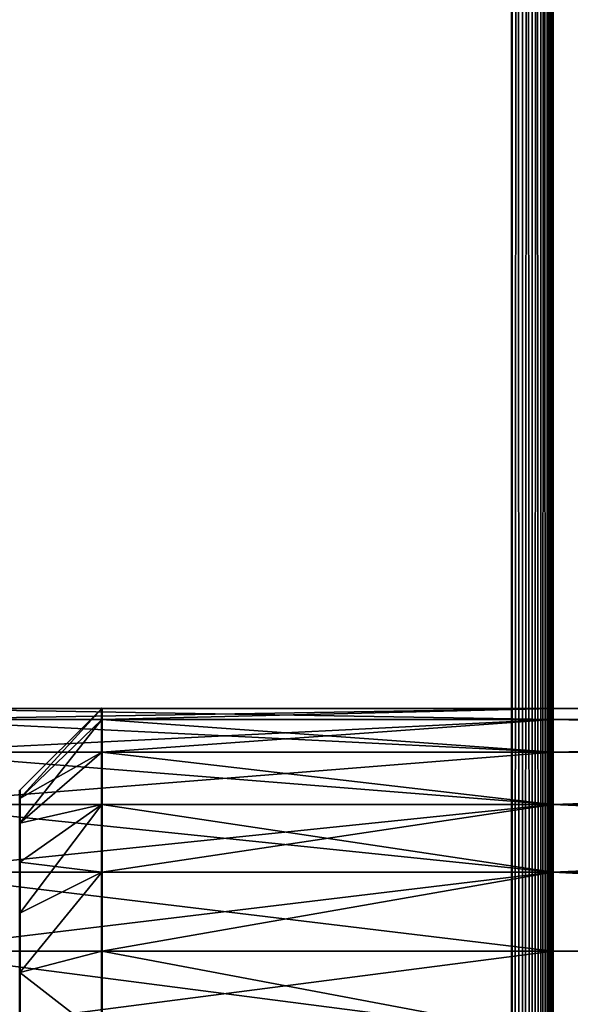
# Model space of a CAD drawing. Header units: millimetres. Extents: x -1 to 359, y -328 to 0.
# Tile 155 of 220: x 5 to 12, y -200 to -188. Entities that reach past the tile are written whole.
import ezdxf

# ---------------------------------------------------------------- set-up
doc = ezdxf.new("R2010")
doc.units = ezdxf.units.MM
doc.header["$MEASUREMENT"] = 0
doc.layers.add('0 Misc', color=7, linetype='Continuous', lineweight=35)
doc.layers.add('10 Raster Images', color=7, linetype='Continuous', lineweight=35)

msp = doc.modelspace()

# ---------------------------------------------------------------- linework, layer by layer
at = {"layer": '0 Misc', "color": 160, "linetype": 'Continuous', "lineweight": 50}
for p, q in [((11, -0.5, 332.5), (11, -296.5, 332.5)), ((11, -296.5, -0.5), (11, -0.5, -0.5)), ((11.5, -296.5, 332), (11.5, -0.5, 332)), ((11.5, -0.5), (11.5, -296.5)), ((11.5, -1, 12.5), (11.5, -295, 12.5)), ((11.5, -1, 0.5), (11.5, -295, 0.5)), ((11.5, -1, 331.5), (11.5, -295, 331.5)), ((11.5, -1, 319.5), (11.5, -295, 319.5))]:
    msp.add_line(p, q, dxfattribs=at).dxf.unprotected_set("ltscale", 0)
at = {"layer": '0 Misc', "color": 160, "linetype": 'Continuous', "lineweight": 25}
for p, q in [((11.5, -264, 2.5), (11.5, -0.5)), ((11.5, -262.965, 2.636), (11.5, -0.5)), ((11.5, -262, 3.036), (11.5, -0.5)), ((11.5, -200, 2.5), (11.5, -0.5)), ((11.5, -198.965, 2.636), (11.5, -0.5)), ((11.5, -198, 3.036), (11.5, -0.5)), ((11.5, -197.172, 3.672), (11.5, -0.5)), ((11.5, -196.536, 4.5), (11.5, -0.5)), ((11.5, -0.5, 332), (11.5, -264, 329.5)), ((11.5, -0.5, 332), (11.5, -262.965, 329.364)), ((11.5, -0.5, 332), (11.5, -262, 328.964)), ((11.5, -0.5, 332), (11.5, -200, 329.5)), ((11.5, -0.5, 332), (11.5, -198.965, 329.364)), ((11.5, -0.5, 332), (11.5, -198, 328.964)), ((11.5, -0.5, 332), (11.5, -197.172, 328.328)), ((11.5, -0.5, 332), (11.5, -196.536, 327.5)), ((11.5, -264, 10.5), (11.5, -1, 12.5)), ((11.5, -262.965, 10.364), (11.5, -1, 12.5)), ((11.5, -262, 9.964), (11.5, -1, 12.5)), ((11.5, -200, 10.5), (11.5, -1, 12.5)), ((11.5, -198.965, 10.364), (11.5, -1, 12.5)), ((11.5, -198, 9.964), (11.5, -1, 12.5)), ((11.5, -197.172, 9.328), (11.5, -1, 12.5)), ((11.5, -1, 0.5), (11.5, -264, 2.5)), ((11.5, -1, 0.5), (11.5, -262.965, 2.636)), ((11.5, -1, 0.5), (11.5, -262, 3.036)), ((11.5, -1, 0.5), (11.5, -200, 2.5)), ((11.5, -1, 0.5), (11.5, -198.965, 2.636)), ((11.5, -1, 0.5), (11.5, -198, 3.036)), ((11.5, -1, 0.5), (11.5, -197.172, 3.672)), ((11.5, -264, 329.5), (11.5, -1, 331.5)), ((11.5, -262.965, 329.364), (11.5, -1, 331.5)), ((11.5, -262, 328.964), (11.5, -1, 331.5)), ((11.5, -200, 329.5), (11.5, -1, 331.5)), ((11.5, -198.965, 329.364), (11.5, -1, 331.5)), ((11.5, -198, 328.964), (11.5, -1, 331.5)), ((11.5, -197.172, 328.328), (11.5, -1, 331.5)), ((11.5, -1, 319.5), (11.5, -264, 321.5)), ((11.5, -1, 319.5), (11.5, -262.965, 321.636)), ((11.5, -1, 319.5), (11.5, -262, 322.036)), ((11.5, -1, 319.5), (11.5, -200, 321.5)), ((11.5, -1, 319.5), (11.5, -198.965, 321.636)), ((11.5, -1, 319.5), (11.5, -198, 322.036)), ((11.5, -1, 319.5), (11.5, -197.172, 322.672)), ((11.5, -197.172, 9.328), (11.5, -104, 10.5)), ((11.5, -196.536, 8.5), (11.5, -104, 10.5)), ((11.5, -196.136, 7.535), (11.5, -104, 10.5)), ((11.5, -196, 6.5), (11.5, -104, 10.5)), ((11.5, -104, 2.5), (11.5, -197.172, 3.672)), ((11.5, -104, 2.5), (11.5, -196.536, 4.5)), ((11.5, -104, 2.5), (11.5, -196.136, 5.465)), ((11.5, -104, 2.5), (11.5, -196, 6.5)), ((11.5, -197.172, 328.328), (11.5, -104, 329.5)), ((11.5, -196.536, 327.5), (11.5, -104, 329.5)), ((11.5, -196.136, 326.535), (11.5, -104, 329.5)), ((11.5, -196, 325.5), (11.5, -104, 329.5)), ((11.5, -104, 321.5), (11.5, -197.172, 322.672)), ((11.5, -104, 321.5), (11.5, -196.536, 323.5)), ((11.5, -104, 321.5), (11.5, -196.136, 324.465)), ((11.5, -104, 321.5), (11.5, -196, 325.5)), ((11.5, -196.536, 4.5), (11.5, -104, 2.5)), ((11.5, -196.136, 5.465), (11.5, -104, 2.5)), ((11.5, -196, 6.5), (11.5, -104, 2.5)), ((11.5, -104, 329.5), (11.5, -196.536, 327.5)), ((11.5, -104, 329.5), (11.5, -196.136, 326.535)), ((11.5, -104, 329.5), (11.5, -196, 325.5)), ((11.5, -196, 6.5), (11.5, -105.035, 10.364)), ((11.5, -105.035, 2.636), (11.5, -196, 6.5)), ((11.5, -196, 325.5), (11.5, -105.035, 329.364)), ((11.5, -105.035, 321.636), (11.5, -196, 325.5)), ((11.5, -196, 6.5), (11.5, -105.035, 2.636)), ((11.5, -105.035, 329.364), (11.5, -196, 325.5)), ((11.5, -196, 6.5), (11.5, -106, 9.964)), ((11.5, -106, 3.036), (11.5, -196, 6.5)), ((11.5, -196, 325.5), (11.5, -106, 328.964)), ((11.5, -106, 322.036), (11.5, -196, 325.5)), ((11.5, -196, 6.5), (11.5, -106, 3.036)), ((11.5, -106, 328.964), (11.5, -196, 325.5)), ((11.5, -196, 6.5), (11.5, -106.828, 9.328)), ((11.5, -106.828, 3.672), (11.5, -196, 6.5)), ((11.5, -196, 325.5), (11.5, -106.828, 328.328)), ((11.5, -106.828, 322.672), (11.5, -196, 325.5)), ((11.5, -196, 6.5), (11.5, -106.828, 3.672)), ((11.5, -106.828, 328.328), (11.5, -196, 325.5)), ((11.5, -196, 6.5), (11.5, -107.464, 8.5)), ((11.5, -107.464, 4.5), (11.5, -196, 6.5)), ((11.5, -196, 325.5), (11.5, -107.464, 327.5)), ((11.5, -107.464, 323.5), (11.5, -196, 325.5)), ((11.5, -196, 6.5), (11.5, -107.464, 4.5)), ((11.5, -107.464, 327.5), (11.5, -196, 325.5)), ((11.5, -196, 6.5), (11.5, -107.864, 7.535)), ((11.5, -107.864, 5.465), (11.5, -196, 6.5)), ((11.5, -196, 325.5), (11.5, -107.864, 326.535)), ((11.5, -107.864, 324.465), (11.5, -196, 325.5)), ((11.5, -196, 6.5), (11.5, -107.864, 5.465)), ((11.5, -196, 325.5), (11.5, -107.864, 5.465)), ((11.5, -107.864, 326.535), (11.5, -196, 325.5)), ((11.5, -196, 6.5), (11.5, -108, 6.5)), ((11.5, -196, 325.5), (11.5, -108, 325.5)), ((11.5, -196, 325.5), (11.5, -108, 6.5)), ((11.5, -108, 325.5), (11.5, -196, 325.5)), ((11.5, -196.136, 324.465), (11.5, -196, 6.5)), ((11.5, -196, 325.5), (11.5, -196, 6.5)), ((11.5, -196.536, 8.5), (11.5, -196.136, 5.465)), ((11.5, -196.136, 7.535), (11.5, -196.136, 5.465)), ((11.5, -196.536, 327.5), (11.5, -196.136, 324.465)), ((11.5, -196.136, 326.535), (11.5, -196.136, 324.465)), ((11.5, -196.536, 323.5), (11.5, -196.136, 7.535)), ((11.5, -196.136, 324.465), (11.5, -196.136, 7.535)), ((11.5, -197.172, 9.328), (11.5, -196.536, 4.5)), ((11.5, -196.536, 8.5), (11.5, -196.536, 4.5)), ((11.5, -197.172, 328.328), (11.5, -196.536, 323.5)), ((11.5, -196.536, 327.5), (11.5, -196.536, 323.5)), ((11.5, -197.172, 322.672), (11.5, -196.536, 8.5)), ((11.5, -196.536, 323.5), (11.5, -196.536, 8.5)), ((5, -197.402, 5), (5, -197.102, 7.276)), ((5, -197.102, 5.724), (5, -197.102, 7.276)), ((5, -197.402, 324), (5, -197.102, 326.276)), ((5, -197.102, 324.724), (5, -197.102, 326.276)), ((11.5, -198, 9.964), (11.5, -197.172, 3.672)), ((11.5, -197.172, 9.328), (11.5, -197.172, 3.672)), ((11.5, -198, 328.964), (11.5, -197.172, 322.672)), ((11.5, -197.172, 328.328), (11.5, -197.172, 322.672)), ((11.5, -198, 322.036), (11.5, -197.172, 9.328)), ((11.5, -197.172, 322.672), (11.5, -197.172, 9.328)), ((5, -197.879, 4.379), (5, -197.402, 8)), ((5, -197.402, 5), (5, -197.402, 8)), ((5, -197.879, 323.379), (5, -197.402, 327)), ((5, -197.402, 324), (5, -197.402, 327)), ((5, -197.879, 4.379), (5, -198.5, 9.098)), ((5, -197.879, 4.379), (5, -197.879, 8.621)), ((5, -197.879, 323.379), (5, -198.5, 328.098)), ((5, -197.879, 323.379), (5, -197.879, 327.621)), ((11.5, -198.965, 10.364), (11.5, -198, 3.036)), ((11.5, -198, 9.964), (11.5, -198, 3.036)), ((11.5, -198.965, 329.364), (11.5, -198, 322.036)), ((11.5, -198, 328.964), (11.5, -198, 322.036)), ((11.5, -198.965, 321.636), (11.5, -198, 9.964)), ((11.5, -198, 322.036), (11.5, -198, 9.964)), ((5, -199.224, 3.602), (5, -198.5, 9.098)), ((5, -198.5, 3.902), (5, -198.5, 9.098)), ((5, -199.224, 322.602), (5, -198.5, 328.098)), ((5, -198.5, 322.902), (5, -198.5, 328.098)), ((11.5, -200, 10.5), (11.5, -198.965, 2.636)), ((11.5, -198.965, 10.364), (11.5, -198.965, 2.636)), ((11.5, -200, 329.5), (11.5, -198.965, 321.636)), ((11.5, -198.965, 329.364), (11.5, -198.965, 321.636)), ((11.5, -200, 321.5), (11.5, -198.965, 10.364)), ((11.5, -198.965, 321.636), (11.5, -198.965, 10.364)), ((5, -200, 3.5), (5, -199.224, 9.398)), ((5, -199.224, 3.602), (5, -199.224, 9.398)), ((5, -199.224, 322.602), (5, -200, 328.5)), ((5, -199.224, 322.602), (5, -199.224, 328.398))]:
    msp.add_line(p, q, dxfattribs=at).dxf.unprotected_set("ltscale", 0)
at = {"layer": '0 Misc', "color": 160, "linetype": 'Continuous', "lineweight": 50, "extrusion": (-1, 0, 0)}
for centre in [(200, 2.5, -6), (200, 321.5, -6)]:
    msp.add_circle(centre, 4, dxfattribs=at).dxf.unprotected_set("ltscale", 0)
at = {"layer": '0 Misc', "color": 160, "linetype": 'Continuous', "lineweight": 50, "extrusion": (1, 0, 0)}
for centre, radius in [((-200, 2.5, 11.5), 4), ((-200, 321.5, 11.5), 4), ((-200, 322.5, 5), 3)]:
    msp.add_circle(centre, radius, dxfattribs=at).dxf.unprotected_set("ltscale", 0)
at = {"layer": '0 Misc', "color": 7, "lineweight": 25}
for points, invisible_edges in [([(11, -296.5, 332.5), (0, -0.5, 332.5), (0, -296.5, 332.5)], 1), ([(11, -296.5, 332.5), (11, -0.5, 332.5), (0, -0.5, 332.5)], 12), ([(0, -296.5, -0.5), (11, -0.5, -0.5), (11, -296.5, -0.5)], 1), ([(0, -296.5, -0.5), (0, -0.5, -0.5), (11, -0.5, -0.5)], 12), ([(346.5, -295, 12.5), (11.5, -1, 12.5), (11.5, -295, 12.5)], 1), ([(346.5, -295, 12.5), (346.5, -1, 12.5), (11.5, -1, 12.5)], 12), ([(346.5, -1, 0.5), (11.5, -295, 0.5), (11.5, -1, 0.5)], 1), ([(346.5, -1, 0.5), (346.5, -295, 0.5), (11.5, -295, 0.5)], 12), ([(346.5, -295, 331.5), (11.5, -1, 331.5), (11.5, -295, 331.5)], 1), ([(346.5, -295, 331.5), (346.5, -1, 331.5), (11.5, -1, 331.5)], 12)]:
    msp.add_3dface(points, dxfattribs=dict(at, invisible_edges=invisible_edges))
for points in [[(11.129, -0.5, 332.483), (11, -0.5, 332.5), (11.129, -296.5, 332.483)], [(11.129, -296.5, 332.483), (11, -0.5, 332.5), (11, -296.5, 332.5)], [(11.129, -296.5, -0.483), (11, -296.5, -0.5), (11.129, -0.5, -0.483)], [(11.129, -0.5, -0.483), (11, -296.5, -0.5), (11, -0.5, -0.5)], [(11.129, -296.5, 332.483), (11.25, -296.5, 332.433), (11.25, -0.5, 332.433)], [(11.129, -0.5, 332.483), (11.129, -296.5, 332.483), (11.25, -0.5, 332.433)], [(11.129, -0.5, -0.483), (11.25, -0.5, -0.433), (11.25, -296.5, -0.433)], [(11.129, -296.5, -0.483), (11.129, -0.5, -0.483), (11.25, -296.5, -0.433)], [(11.354, -296.5, 332.354), (11.354, -0.5, 332.354), (11.25, -0.5, 332.433)], [(11.25, -296.5, 332.433), (11.354, -296.5, 332.354), (11.25, -0.5, 332.433)], [(11.354, -0.5, -0.354), (11.354, -296.5, -0.354), (11.25, -296.5, -0.433)], [(11.25, -0.5, -0.433), (11.354, -0.5, -0.354), (11.25, -296.5, -0.433)], [(11.433, -0.5, 332.25), (11.354, -0.5, 332.354), (11.433, -296.5, 332.25)], [(11.433, -296.5, 332.25), (11.354, -0.5, 332.354), (11.354, -296.5, 332.354)], [(11.433, -296.5, -0.25), (11.354, -296.5, -0.354), (11.433, -0.5, -0.25)], [(11.433, -0.5, -0.25), (11.354, -296.5, -0.354), (11.354, -0.5, -0.354)], [(11.433, -296.5, 332.25), (11.483, -296.5, 332.129), (11.483, -0.5, 332.129)], [(11.433, -0.5, 332.25), (11.433, -296.5, 332.25), (11.483, -0.5, 332.129)], [(11.433, -0.5, -0.25), (11.483, -0.5, -0.129), (11.483, -296.5, -0.129)], [(11.433, -296.5, -0.25), (11.433, -0.5, -0.25), (11.483, -296.5, -0.129)], [(11.5, -296.5, 332), (11.5, -0.5, 332), (11.483, -0.5, 332.129)], [(11.483, -296.5, 332.129), (11.5, -296.5, 332), (11.483, -0.5, 332.129)], [(11.5, -0.5), (11.5, -296.5), (11.483, -296.5, -0.129)], [(11.483, -0.5, -0.129), (11.5, -0.5), (11.483, -296.5, -0.129)], [(11.5, -264, 2.5), (11.5, -296.5), (11.5, -0.5)], [(11.5, -264, 2.5), (11.5, -0.5), (11.5, -262.965, 2.636)], [(11.5, -262.965, 2.636), (11.5, -0.5), (11.5, -262, 3.036)], [(11.5, -262, 3.036), (11.5, -0.5), (11.5, -200, 2.5)], [(11.5, -200, 2.5), (11.5, -0.5), (11.5, -198.965, 2.636)], [(11.5, -198.965, 2.636), (11.5, -0.5), (11.5, -198, 3.036)], [(11.5, -198, 3.036), (11.5, -0.5), (11.5, -197.172, 3.672)], [(11.5, -197.172, 3.672), (11.5, -0.5), (11.5, -196.536, 4.5)], [(11.5, -196.536, 4.5), (11.5, -0.5), (11.5, -104, 2.5)], [(11.5, -296.5, 332), (11.5, -264, 329.5), (11.5, -0.5, 332)], [(11.5, -0.5, 332), (11.5, -264, 329.5), (11.5, -262.965, 329.364)], [(11.5, -0.5, 332), (11.5, -262.965, 329.364), (11.5, -262, 328.964)], [(11.5, -0.5, 332), (11.5, -262, 328.964), (11.5, -200, 329.5)], [(11.5, -0.5, 332), (11.5, -200, 329.5), (11.5, -198.965, 329.364)], [(11.5, -0.5, 332), (11.5, -198.965, 329.364), (11.5, -198, 328.964)], [(11.5, -0.5, 332), (11.5, -198, 328.964), (11.5, -197.172, 328.328)], [(11.5, -0.5, 332), (11.5, -197.172, 328.328), (11.5, -196.536, 327.5)], [(11.5, -0.5, 332), (11.5, -196.536, 327.5), (11.5, -104, 329.5)], [(11.5, -264, 10.5), (11.5, -295, 12.5), (11.5, -1, 12.5)], [(11.5, -264, 10.5), (11.5, -1, 12.5), (11.5, -262.965, 10.364)], [(11.5, -262.965, 10.364), (11.5, -1, 12.5), (11.5, -262, 9.964)], [(11.5, -262, 9.964), (11.5, -1, 12.5), (11.5, -200, 10.5)], [(11.5, -200, 10.5), (11.5, -1, 12.5), (11.5, -198.965, 10.364)], [(11.5, -198.965, 10.364), (11.5, -1, 12.5), (11.5, -198, 9.964)], [(11.5, -198, 9.964), (11.5, -1, 12.5), (11.5, -197.172, 9.328)], [(11.5, -197.172, 9.328), (11.5, -1, 12.5), (11.5, -104, 10.5)], [(11.5, -295, 0.5), (11.5, -264, 2.5), (11.5, -1, 0.5)], [(11.5, -1, 0.5), (11.5, -264, 2.5), (11.5, -262.965, 2.636)], [(11.5, -1, 0.5), (11.5, -262.965, 2.636), (11.5, -262, 3.036)], [(11.5, -1, 0.5), (11.5, -262, 3.036), (11.5, -200, 2.5)], [(11.5, -1, 0.5), (11.5, -200, 2.5), (11.5, -198.965, 2.636)], [(11.5, -1, 0.5), (11.5, -198.965, 2.636), (11.5, -198, 3.036)], [(11.5, -1, 0.5), (11.5, -198, 3.036), (11.5, -197.172, 3.672)], [(11.5, -1, 0.5), (11.5, -197.172, 3.672), (11.5, -104, 2.5)], [(346.5, -1, 319.5), (11.5, -295, 319.5), (11.5, -1, 319.5)], [(11.5, -295, 319.5), (346.5, -1, 319.5), (62.939, -257.439, 319.5)], [(11.5, -264, 329.5), (11.5, -295, 331.5), (11.5, -1, 331.5)], [(11.5, -264, 329.5), (11.5, -1, 331.5), (11.5, -262.965, 329.364)], [(11.5, -262.965, 329.364), (11.5, -1, 331.5), (11.5, -262, 328.964)], [(11.5, -262, 328.964), (11.5, -1, 331.5), (11.5, -200, 329.5)], [(11.5, -200, 329.5), (11.5, -1, 331.5), (11.5, -198.965, 329.364)], [(11.5, -198.965, 329.364), (11.5, -1, 331.5), (11.5, -198, 328.964)], [(11.5, -198, 328.964), (11.5, -1, 331.5), (11.5, -197.172, 328.328)], [(11.5, -197.172, 328.328), (11.5, -1, 331.5), (11.5, -104, 329.5)], [(11.5, -295, 319.5), (11.5, -264, 321.5), (11.5, -1, 319.5)], [(11.5, -1, 319.5), (11.5, -264, 321.5), (11.5, -262.965, 321.636)], [(11.5, -1, 319.5), (11.5, -262.965, 321.636), (11.5, -262, 322.036)], [(11.5, -1, 319.5), (11.5, -262, 322.036), (11.5, -200, 321.5)], [(11.5, -1, 319.5), (11.5, -200, 321.5), (11.5, -198.965, 321.636)], [(11.5, -1, 319.5), (11.5, -198.965, 321.636), (11.5, -198, 322.036)], [(11.5, -1, 319.5), (11.5, -198, 322.036), (11.5, -197.172, 322.672)], [(11.5, -1, 319.5), (11.5, -197.172, 322.672), (11.5, -104, 321.5)], [(11.5, -197.172, 9.328), (11.5, -104, 10.5), (11.5, -196.536, 8.5)], [(11.5, -196.536, 8.5), (11.5, -104, 10.5), (11.5, -196.136, 7.535)], [(11.5, -196.136, 7.535), (11.5, -104, 10.5), (11.5, -196, 6.5)], [(11.5, -196, 6.5), (11.5, -104, 10.5), (11.5, -105.035, 10.364)], [(11.5, -104, 2.5), (11.5, -197.172, 3.672), (11.5, -196.536, 4.5)], [(11.5, -104, 2.5), (11.5, -196.536, 4.5), (11.5, -196.136, 5.465)], [(11.5, -104, 2.5), (11.5, -196.136, 5.465), (11.5, -196, 6.5)], [(11.5, -104, 2.5), (11.5, -196, 6.5), (11.5, -105.035, 2.636)], [(11.5, -197.172, 328.328), (11.5, -104, 329.5), (11.5, -196.536, 327.5)], [(11.5, -196.536, 327.5), (11.5, -104, 329.5), (11.5, -196.136, 326.535)], [(11.5, -196.136, 326.535), (11.5, -104, 329.5), (11.5, -196, 325.5)], [(11.5, -196, 325.5), (11.5, -104, 329.5), (11.5, -105.035, 329.364)], [(11.5, -104, 321.5), (11.5, -197.172, 322.672), (11.5, -196.536, 323.5)], [(11.5, -104, 321.5), (11.5, -196.536, 323.5), (11.5, -196.136, 324.465)], [(11.5, -104, 321.5), (11.5, -196.136, 324.465), (11.5, -196, 325.5)], [(11.5, -104, 321.5), (11.5, -196, 325.5), (11.5, -105.035, 321.636)], [(11.5, -196.536, 4.5), (11.5, -104, 2.5), (11.5, -196.136, 5.465)], [(11.5, -196.136, 5.465), (11.5, -104, 2.5), (11.5, -196, 6.5)], [(11.5, -196, 6.5), (11.5, -104, 2.5), (11.5, -105.035, 2.636)], [(11.5, -104, 329.5), (11.5, -196.536, 327.5), (11.5, -196.136, 326.535)], [(11.5, -104, 329.5), (11.5, -196.136, 326.535), (11.5, -196, 325.5)], [(11.5, -104, 329.5), (11.5, -196, 325.5), (11.5, -105.035, 329.364)], [(11.5, -196, 6.5), (11.5, -105.035, 10.364), (11.5, -106, 9.964)], [(11.5, -105.035, 2.636), (11.5, -196, 6.5), (11.5, -106, 3.036)], [(11.5, -196, 325.5), (11.5, -105.035, 329.364), (11.5, -106, 328.964)], [(11.5, -105.035, 321.636), (11.5, -196, 325.5), (11.5, -106, 322.036)], [(11.5, -196, 6.5), (11.5, -105.035, 2.636), (11.5, -106, 3.036)], [(11.5, -105.035, 329.364), (11.5, -196, 325.5), (11.5, -106, 328.964)], [(11.5, -196, 6.5), (11.5, -106, 9.964), (11.5, -106.828, 9.328)], [(11.5, -106, 3.036), (11.5, -196, 6.5), (11.5, -106.828, 3.672)], [(11.5, -196, 325.5), (11.5, -106, 328.964), (11.5, -106.828, 328.328)], [(11.5, -106, 322.036), (11.5, -196, 325.5), (11.5, -106.828, 322.672)], [(11.5, -196, 6.5), (11.5, -106, 3.036), (11.5, -106.828, 3.672)], [(11.5, -106, 328.964), (11.5, -196, 325.5), (11.5, -106.828, 328.328)], [(11.5, -196, 6.5), (11.5, -106.828, 9.328), (11.5, -107.464, 8.5)], [(11.5, -106.828, 3.672), (11.5, -196, 6.5), (11.5, -107.464, 4.5)], [(11.5, -196, 325.5), (11.5, -106.828, 328.328), (11.5, -107.464, 327.5)], [(11.5, -106.828, 322.672), (11.5, -196, 325.5), (11.5, -107.464, 323.5)], [(11.5, -196, 6.5), (11.5, -106.828, 3.672), (11.5, -107.464, 4.5)], [(11.5, -106.828, 328.328), (11.5, -196, 325.5), (11.5, -107.464, 327.5)], [(11.5, -196, 6.5), (11.5, -107.464, 8.5), (11.5, -107.864, 7.535)], [(11.5, -107.464, 4.5), (11.5, -196, 6.5), (11.5, -107.864, 5.465)], [(11.5, -196, 325.5), (11.5, -107.464, 327.5), (11.5, -107.864, 326.535)], [(11.5, -107.464, 323.5), (11.5, -196, 325.5), (11.5, -107.864, 324.465)], [(11.5, -196, 6.5), (11.5, -107.464, 4.5), (11.5, -107.864, 5.465)], [(11.5, -107.464, 327.5), (11.5, -196, 325.5), (11.5, -107.864, 326.535)], [(11.5, -196, 6.5), (11.5, -107.864, 7.535), (11.5, -108, 6.5)], [(11.5, -107.864, 5.465), (11.5, -196, 6.5), (11.5, -108, 6.5)], [(11.5, -196, 325.5), (11.5, -107.864, 326.535), (11.5, -108, 325.5)], [(11.5, -107.864, 324.465), (11.5, -196, 325.5), (11.5, -108, 325.5)], [(11.5, -196, 6.5), (11.5, -107.864, 5.465), (11.5, -196, 325.5)], [(11.5, -196, 325.5), (11.5, -107.864, 5.465), (11.5, -108, 6.5)], [(11.5, -107.864, 326.535), (11.5, -196, 325.5), (11.5, -108, 325.5)], [(11.5, -108, 325.5), (11.5, -196, 325.5), (11.5, -108, 6.5)], [(3.5, -196, 325.5), (3.5, -196.136, 324.465), (11.5, -196.136, 324.465)], [(3.5, -196, 325.5), (11.5, -196.136, 324.465), (11.5, -196, 325.5)], [(3.5, -196.136, 326.535), (3.5, -196, 325.5), (11.5, -196, 325.5)], [(11.5, -196.136, 326.535), (3.5, -196.136, 326.535), (11.5, -196, 325.5)], [(3.5, -196, 6.5), (3.5, -196.136, 5.465), (11.5, -196.136, 5.465)], [(3.5, -196, 6.5), (11.5, -196.136, 5.465), (11.5, -196, 6.5)], [(3.5, -196.136, 7.535), (3.5, -196, 6.5), (11.5, -196, 6.5)], [(11.5, -196.136, 7.535), (3.5, -196.136, 7.535), (11.5, -196, 6.5)], [(6, -196, 6.5), (5, -197.102, 7.276), (6, -196.136, 7.535)], [(5, -197.102, 5.724), (5, -197, 6.5), (6, -196, 6.5)], [(6, -196, 6.5), (5, -197, 6.5), (5, -197.102, 7.276)], [(5, -197.102, 5.724), (6, -196, 6.5), (6, -196.136, 5.465)], [(6, -196, 325.5), (5, -197.102, 326.276), (6, -196.136, 326.535)], [(5, -197.102, 324.724), (5, -197, 325.5), (6, -196, 325.5)], [(6, -196, 325.5), (5, -197, 325.5), (5, -197.102, 326.276)], [(5, -197.102, 324.724), (6, -196, 325.5), (6, -196.136, 324.465)], [(11.5, -196, 6.5), (6, -196.136, 7.535), (11.5, -196.136, 7.535)], [(6, -196.136, 5.465), (6, -196, 6.5), (11.5, -196, 6.5)], [(11.5, -196, 6.5), (6, -196, 6.5), (6, -196.136, 7.535)], [(6, -196.136, 5.465), (11.5, -196, 6.5), (11.5, -196.136, 5.465)], [(11.5, -196, 325.5), (6, -196.136, 326.535), (11.5, -196.136, 326.535)], [(6, -196.136, 324.465), (6, -196, 325.5), (11.5, -196, 325.5)], [(11.5, -196, 325.5), (6, -196, 325.5), (6, -196.136, 326.535)], [(6, -196.136, 324.465), (11.5, -196, 325.5), (11.5, -196.136, 324.465)], [(11.5, -196, 6.5), (30.5, -196.136, 7.535), (11.5, -196.136, 7.535)], [(30.5, -196.136, 5.465), (30.5, -196, 6.5), (11.5, -196, 6.5)], [(11.5, -196, 6.5), (30.5, -196, 6.5), (30.5, -196.136, 7.535)], [(30.5, -196.136, 5.465), (11.5, -196, 6.5), (11.5, -196.136, 5.465)], [(11.5, -196, 325.5), (30.5, -196.136, 326.535), (11.5, -196.136, 326.535)], [(30.5, -196.136, 324.465), (30.5, -196, 325.5), (11.5, -196, 325.5)], [(11.5, -196, 325.5), (30.5, -196, 325.5), (30.5, -196.136, 326.535)], [(30.5, -196.136, 324.465), (11.5, -196, 325.5), (11.5, -196.136, 324.465)], [(11.5, -196.136, 7.535), (11.5, -196.136, 5.465), (11.5, -196, 6.5)], [(11.5, -196.136, 326.535), (11.5, -196.136, 324.465), (11.5, -196, 325.5)], [(11.5, -196.136, 324.465), (11.5, -196.136, 7.535), (11.5, -196, 6.5)], [(11.5, -196.136, 324.465), (11.5, -196, 6.5), (11.5, -196, 325.5)], [(11.5, -196.136, 324.465), (3.5, -196.536, 323.5), (11.5, -196.536, 323.5)], [(11.5, -196.136, 324.465), (3.5, -196.136, 324.465), (3.5, -196.536, 323.5)], [(11.5, -196.136, 326.535), (11.5, -196.536, 327.5), (3.5, -196.136, 326.535)], [(3.5, -196.136, 326.535), (11.5, -196.536, 327.5), (3.5, -196.536, 327.5)], [(11.5, -196.136, 5.465), (3.5, -196.536, 4.5), (11.5, -196.536, 4.5)], [(11.5, -196.136, 5.465), (3.5, -196.136, 5.465), (3.5, -196.536, 4.5)], [(11.5, -196.136, 7.535), (11.5, -196.536, 8.5), (3.5, -196.136, 7.535)], [(3.5, -196.136, 7.535), (11.5, -196.536, 8.5), (3.5, -196.536, 8.5)], [(6, -196.136, 7.535), (5, -197.402, 8), (6, -196.536, 8.5)], [(6, -196.536, 4.5), (5, -197.102, 5.724), (6, -196.136, 5.465)], [(6, -196.136, 7.535), (5, -197.102, 7.276), (5, -197.402, 8)], [(6, -196.136, 326.535), (5, -197.402, 327), (6, -196.536, 327.5)], [(6, -196.536, 323.5), (5, -197.102, 324.724), (6, -196.136, 324.465)], [(6, -196.136, 326.535), (5, -197.102, 326.276), (5, -197.402, 327)], [(11.5, -196.136, 7.535), (6, -196.536, 8.5), (11.5, -196.536, 8.5)], [(11.5, -196.536, 4.5), (6, -196.136, 5.465), (11.5, -196.136, 5.465)], [(11.5, -196.536, 4.5), (6, -196.536, 4.5), (6, -196.136, 5.465)], [(11.5, -196.136, 7.535), (6, -196.136, 7.535), (6, -196.536, 8.5)], [(11.5, -196.136, 326.535), (6, -196.536, 327.5), (11.5, -196.536, 327.5)], [(11.5, -196.536, 323.5), (6, -196.136, 324.465), (11.5, -196.136, 324.465)], [(11.5, -196.536, 323.5), (6, -196.536, 323.5), (6, -196.136, 324.465)], [(11.5, -196.136, 326.535), (6, -196.136, 326.535), (6, -196.536, 327.5)], [(11.5, -196.136, 7.535), (30.5, -196.536, 8.5), (11.5, -196.536, 8.5)], [(11.5, -196.536, 4.5), (30.5, -196.136, 5.465), (11.5, -196.136, 5.465)], [(11.5, -196.536, 4.5), (30.5, -196.536, 4.5), (30.5, -196.136, 5.465)], [(11.5, -196.136, 7.535), (30.5, -196.136, 7.535), (30.5, -196.536, 8.5)], [(11.5, -196.136, 326.535), (30.5, -196.536, 327.5), (11.5, -196.536, 327.5)], [(11.5, -196.536, 323.5), (30.5, -196.136, 324.465), (11.5, -196.136, 324.465)], [(11.5, -196.536, 323.5), (30.5, -196.536, 323.5), (30.5, -196.136, 324.465)], [(11.5, -196.136, 326.535), (30.5, -196.136, 326.535), (30.5, -196.536, 327.5)], [(11.5, -196.536, 8.5), (11.5, -196.536, 4.5), (11.5, -196.136, 5.465)], [(11.5, -196.536, 8.5), (11.5, -196.136, 5.465), (11.5, -196.136, 7.535)], [(11.5, -196.536, 327.5), (11.5, -196.536, 323.5), (11.5, -196.136, 324.465)], [(11.5, -196.536, 327.5), (11.5, -196.136, 324.465), (11.5, -196.136, 326.535)], [(11.5, -196.536, 323.5), (11.5, -196.536, 8.5), (11.5, -196.136, 7.535)], [(11.5, -196.536, 323.5), (11.5, -196.136, 7.535), (11.5, -196.136, 324.465)], [(11.5, -196.536, 323.5), (3.5, -197.172, 322.672), (11.5, -197.172, 322.672)], [(3.5, -196.536, 327.5), (11.5, -196.536, 327.5), (11.5, -197.172, 328.328)], [(3.5, -197.172, 328.328), (3.5, -196.536, 327.5), (11.5, -197.172, 328.328)], [(11.5, -196.536, 323.5), (3.5, -196.536, 323.5), (3.5, -197.172, 322.672)], [(11.5, -196.536, 4.5), (3.5, -197.172, 3.672), (11.5, -197.172, 3.672)], [(3.5, -196.536, 8.5), (11.5, -196.536, 8.5), (11.5, -197.172, 9.328)], [(3.5, -197.172, 9.328), (3.5, -196.536, 8.5), (11.5, -197.172, 9.328)], [(11.5, -196.536, 4.5), (3.5, -196.536, 4.5), (3.5, -197.172, 3.672)], [(5, -197.402, 8), (6, -197.172, 9.328), (6, -196.536, 8.5)], [(6, -197.172, 3.672), (5, -197.402, 5), (6, -196.536, 4.5)], [(6, -196.536, 4.5), (5, -197.402, 5), (5, -197.102, 5.724)], [(5, -197.402, 327), (6, -197.172, 328.328), (6, -196.536, 327.5)], [(6, -197.172, 322.672), (5, -197.402, 324), (6, -196.536, 323.5)], [(6, -196.536, 323.5), (5, -197.402, 324), (5, -197.102, 324.724)], [(6, -196.536, 8.5), (6, -197.172, 9.328), (11.5, -197.172, 9.328)], [(6, -196.536, 8.5), (11.5, -197.172, 9.328), (11.5, -196.536, 8.5)], [(11.5, -197.172, 3.672), (6, -196.536, 4.5), (11.5, -196.536, 4.5)], [(11.5, -197.172, 3.672), (6, -197.172, 3.672), (6, -196.536, 4.5)], [(6, -196.536, 327.5), (6, -197.172, 328.328), (11.5, -197.172, 328.328)], [(6, -196.536, 327.5), (11.5, -197.172, 328.328), (11.5, -196.536, 327.5)], [(11.5, -197.172, 322.672), (6, -196.536, 323.5), (11.5, -196.536, 323.5)], [(11.5, -197.172, 322.672), (6, -197.172, 322.672), (6, -196.536, 323.5)], [(30.5, -196.536, 8.5), (30.5, -197.172, 9.328), (11.5, -197.172, 9.328)], [(30.5, -196.536, 8.5), (11.5, -197.172, 9.328), (11.5, -196.536, 8.5)], [(11.5, -197.172, 3.672), (30.5, -196.536, 4.5), (11.5, -196.536, 4.5)], [(11.5, -197.172, 3.672), (30.5, -197.172, 3.672), (30.5, -196.536, 4.5)], [(30.5, -196.536, 327.5), (30.5, -197.172, 328.328), (11.5, -197.172, 328.328)], [(30.5, -196.536, 327.5), (11.5, -197.172, 328.328), (11.5, -196.536, 327.5)], [(11.5, -197.172, 322.672), (30.5, -196.536, 323.5), (11.5, -196.536, 323.5)], [(11.5, -197.172, 322.672), (30.5, -197.172, 322.672), (30.5, -196.536, 323.5)], [(11.5, -197.172, 9.328), (11.5, -197.172, 3.672), (11.5, -196.536, 4.5)], [(11.5, -197.172, 9.328), (11.5, -196.536, 4.5), (11.5, -196.536, 8.5)], [(11.5, -197.172, 328.328), (11.5, -197.172, 322.672), (11.5, -196.536, 323.5)], [(11.5, -197.172, 328.328), (11.5, -196.536, 323.5), (11.5, -196.536, 327.5)], [(11.5, -197.172, 322.672), (11.5, -197.172, 9.328), (11.5, -196.536, 8.5)], [(11.5, -197.172, 322.672), (11.5, -196.536, 8.5), (11.5, -196.536, 323.5)], [(5, -197.102, 5.724), (5, -197.102, 7.276), (5, -197, 6.5)], [(5, -197.102, 324.724), (5, -197.102, 326.276), (5, -197, 325.5)], [(3.5, -197.172, 322.672), (3.5, -198, 322.036), (11.5, -198, 322.036)], [(3.5, -197.172, 322.672), (11.5, -198, 322.036), (11.5, -197.172, 322.672)], [(3.5, -198, 328.964), (3.5, -197.172, 328.328), (11.5, -197.172, 328.328)], [(11.5, -198, 328.964), (3.5, -198, 328.964), (11.5, -197.172, 328.328)], [(3.5, -197.172, 3.672), (3.5, -198, 3.036), (11.5, -198, 3.036)], [(3.5, -197.172, 3.672), (11.5, -198, 3.036), (11.5, -197.172, 3.672)], [(3.5, -198, 9.964), (3.5, -197.172, 9.328), (11.5, -197.172, 9.328)], [(11.5, -198, 9.964), (3.5, -198, 9.964), (11.5, -197.172, 9.328)], [(5, -197.402, 5), (5, -197.402, 8), (5, -197.102, 7.276)], [(5, -197.402, 5), (5, -197.102, 7.276), (5, -197.102, 5.724)], [(5, -197.402, 324), (5, -197.402, 327), (5, -197.102, 326.276)], [(5, -197.402, 324), (5, -197.102, 326.276), (5, -197.102, 324.724)], [(6, -197.172, 9.328), (5, -198.5, 9.098), (6, -198, 9.964)], [(5, -197.402, 8), (5, -197.879, 8.621), (6, -197.172, 9.328)], [(6, -197.172, 9.328), (5, -197.879, 8.621), (5, -198.5, 9.098)], [(6, -198, 3.036), (5, -197.879, 4.379), (6, -197.172, 3.672)], [(6, -197.172, 3.672), (5, -197.879, 4.379), (5, -197.402, 5)], [(6, -197.172, 328.328), (5, -198.5, 328.098), (6, -198, 328.964)], [(5, -197.402, 327), (5, -197.879, 327.621), (6, -197.172, 328.328)], [(6, -197.172, 328.328), (5, -197.879, 327.621), (5, -198.5, 328.098)], [(6, -198, 322.036), (5, -197.879, 323.379), (6, -197.172, 322.672)], [(6, -197.172, 322.672), (5, -197.879, 323.379), (5, -197.402, 324)], [(11.5, -197.172, 9.328), (6, -198, 9.964), (11.5, -198, 9.964)], [(11.5, -197.172, 9.328), (6, -197.172, 9.328), (6, -198, 9.964)], [(11.5, -198, 3.036), (6, -197.172, 3.672), (11.5, -197.172, 3.672)], [(11.5, -198, 3.036), (6, -198, 3.036), (6, -197.172, 3.672)], [(11.5, -197.172, 328.328), (6, -198, 328.964), (11.5, -198, 328.964)], [(11.5, -197.172, 328.328), (6, -197.172, 328.328), (6, -198, 328.964)], [(11.5, -198, 322.036), (6, -197.172, 322.672), (11.5, -197.172, 322.672)], [(11.5, -198, 322.036), (6, -198, 322.036), (6, -197.172, 322.672)], [(11.5, -197.172, 9.328), (30.5, -198, 9.964), (11.5, -198, 9.964)], [(11.5, -197.172, 9.328), (30.5, -197.172, 9.328), (30.5, -198, 9.964)], [(11.5, -198, 3.036), (30.5, -197.172, 3.672), (11.5, -197.172, 3.672)], [(11.5, -198, 3.036), (30.5, -198, 3.036), (30.5, -197.172, 3.672)], [(11.5, -197.172, 328.328), (30.5, -198, 328.964), (11.5, -198, 328.964)], [(11.5, -197.172, 328.328), (30.5, -197.172, 328.328), (30.5, -198, 328.964)], [(11.5, -198, 322.036), (30.5, -197.172, 322.672), (11.5, -197.172, 322.672)], [(11.5, -198, 322.036), (30.5, -198, 322.036), (30.5, -197.172, 322.672)], [(11.5, -198, 9.964), (11.5, -198, 3.036), (11.5, -197.172, 3.672)], [(11.5, -198, 9.964), (11.5, -197.172, 3.672), (11.5, -197.172, 9.328)], [(11.5, -198, 328.964), (11.5, -198, 322.036), (11.5, -197.172, 322.672)], [(11.5, -198, 328.964), (11.5, -197.172, 322.672), (11.5, -197.172, 328.328)], [(11.5, -198, 322.036), (11.5, -198, 9.964), (11.5, -197.172, 9.328)], [(11.5, -198, 322.036), (11.5, -197.172, 9.328), (11.5, -197.172, 322.672)], [(5, -197.879, 4.379), (5, -197.879, 8.621), (5, -197.402, 8)], [(5, -197.879, 4.379), (5, -197.402, 8), (5, -197.402, 5)], [(5, -197.879, 323.379), (5, -197.879, 327.621), (5, -197.402, 327)], [(5, -197.879, 323.379), (5, -197.402, 327), (5, -197.402, 324)], [(6, -198, 3.036), (5, -198.5, 3.902), (5, -197.879, 4.379)], [(6, -198, 322.036), (5, -198.5, 322.902), (5, -197.879, 323.379)], [(5, -198.5, 3.902), (5, -198.5, 9.098), (5, -197.879, 4.379)], [(5, -197.879, 4.379), (5, -198.5, 9.098), (5, -197.879, 8.621)], [(5, -198.5, 322.902), (5, -198.5, 328.098), (5, -197.879, 323.379)], [(5, -197.879, 323.379), (5, -198.5, 328.098), (5, -197.879, 327.621)], [(11.5, -198, 322.036), (3.5, -198.965, 321.636), (11.5, -198.965, 321.636)], [(11.5, -198, 322.036), (3.5, -198, 322.036), (3.5, -198.965, 321.636)], [(11.5, -198, 328.964), (11.5, -198.965, 329.364), (3.5, -198, 328.964)], [(3.5, -198, 328.964), (11.5, -198.965, 329.364), (3.5, -198.965, 329.364)], [(11.5, -198, 3.036), (3.5, -198.965, 2.636), (11.5, -198.965, 2.636)], [(11.5, -198, 3.036), (3.5, -198, 3.036), (3.5, -198.965, 2.636)], [(11.5, -198, 9.964), (11.5, -198.965, 10.364), (3.5, -198, 9.964)], [(3.5, -198, 9.964), (11.5, -198.965, 10.364), (3.5, -198.965, 10.364)], [(5, -199.224, 9.398), (6, -198.965, 10.364), (6, -198, 9.964)], [(5, -198.5, 9.098), (5, -199.224, 9.398), (6, -198, 9.964)], [(5, -199.224, 3.602), (5, -198.5, 3.902), (6, -198, 3.036)], [(5, -199.224, 3.602), (6, -198, 3.036), (6, -198.965, 2.636)], [(5, -199.224, 328.398), (6, -198.965, 329.364), (6, -198, 328.964)], [(5, -198.5, 328.098), (5, -199.224, 328.398), (6, -198, 328.964)], [(5, -199.224, 322.602), (5, -198.5, 322.902), (6, -198, 322.036)], [(5, -199.224, 322.602), (6, -198, 322.036), (6, -198.965, 321.636)], [(6, -198.965, 10.364), (11.5, -198.965, 10.364), (11.5, -198, 9.964)], [(6, -198, 9.964), (6, -198.965, 10.364), (11.5, -198, 9.964)], [(6, -198.965, 2.636), (6, -198, 3.036), (11.5, -198, 3.036)], [(6, -198.965, 2.636), (11.5, -198, 3.036), (11.5, -198.965, 2.636)], [(6, -198.965, 329.364), (11.5, -198.965, 329.364), (11.5, -198, 328.964)], [(6, -198, 328.964), (6, -198.965, 329.364), (11.5, -198, 328.964)], [(6, -198.965, 321.636), (6, -198, 322.036), (11.5, -198, 322.036)], [(6, -198.965, 321.636), (11.5, -198, 322.036), (11.5, -198.965, 321.636)], [(30.5, -198.965, 10.364), (11.5, -198.965, 10.364), (11.5, -198, 9.964)], [(30.5, -198, 9.964), (30.5, -198.965, 10.364), (11.5, -198, 9.964)], [(30.5, -198.965, 2.636), (30.5, -198, 3.036), (11.5, -198, 3.036)], [(30.5, -198.965, 2.636), (11.5, -198, 3.036), (11.5, -198.965, 2.636)], [(30.5, -198.965, 329.364), (11.5, -198.965, 329.364), (11.5, -198, 328.964)], [(30.5, -198, 328.964), (30.5, -198.965, 329.364), (11.5, -198, 328.964)], [(30.5, -198.965, 321.636), (30.5, -198, 322.036), (11.5, -198, 322.036)], [(30.5, -198.965, 321.636), (11.5, -198, 322.036), (11.5, -198.965, 321.636)], [(11.5, -198.965, 10.364), (11.5, -198.965, 2.636), (11.5, -198, 3.036)], [(11.5, -198.965, 10.364), (11.5, -198, 3.036), (11.5, -198, 9.964)], [(11.5, -198.965, 329.364), (11.5, -198.965, 321.636), (11.5, -198, 322.036)], [(11.5, -198.965, 329.364), (11.5, -198, 322.036), (11.5, -198, 328.964)], [(11.5, -198.965, 321.636), (11.5, -198.965, 10.364), (11.5, -198, 9.964)], [(11.5, -198.965, 321.636), (11.5, -198, 9.964), (11.5, -198, 322.036)], [(5, -199.224, 3.602), (5, -199.224, 9.398), (5, -198.5, 9.098)], [(5, -199.224, 3.602), (5, -198.5, 9.098), (5, -198.5, 3.902)], [(5, -199.224, 322.602), (5, -199.224, 328.398), (5, -198.5, 328.098)], [(5, -199.224, 322.602), (5, -198.5, 328.098), (5, -198.5, 322.902)], [(11.5, -198.965, 321.636), (3.5, -200, 321.5), (11.5, -200, 321.5)], [(3.5, -198.965, 329.364), (11.5, -198.965, 329.364), (11.5, -200, 329.5)], [(3.5, -200, 329.5), (3.5, -198.965, 329.364), (11.5, -200, 329.5)], [(11.5, -198.965, 321.636), (3.5, -198.965, 321.636), (3.5, -200, 321.5)], [(11.5, -198.965, 2.636), (3.5, -200, 2.5), (11.5, -200, 2.5)], [(3.5, -198.965, 10.364), (11.5, -198.965, 10.364), (11.5, -200, 10.5)], [(3.5, -200, 10.5), (3.5, -198.965, 10.364), (11.5, -200, 10.5)], [(11.5, -198.965, 2.636), (3.5, -198.965, 2.636), (3.5, -200, 2.5)], [(6, -200, 10.5), (6, -198.965, 10.364), (5, -199.224, 9.398)], [(6, -200, 2.5), (5, -199.224, 3.602), (6, -198.965, 2.636)], [(6, -200, 329.5), (6, -198.965, 329.364), (5, -199.224, 328.398)], [(6, -200, 321.5), (5, -199.224, 322.602), (6, -198.965, 321.636)], [(11.5, -200, 10.5), (11.5, -198.965, 10.364), (6, -198.965, 10.364)], [(11.5, -200, 2.5), (6, -198.965, 2.636), (11.5, -198.965, 2.636)], [(6, -198.965, 10.364), (6, -200, 10.5), (11.5, -200, 10.5)], [(11.5, -200, 2.5), (6, -200, 2.5), (6, -198.965, 2.636)], [(11.5, -200, 329.5), (11.5, -198.965, 329.364), (6, -198.965, 329.364)], [(11.5, -200, 321.5), (6, -198.965, 321.636), (11.5, -198.965, 321.636)], [(6, -198.965, 329.364), (6, -200, 329.5), (11.5, -200, 329.5)], [(11.5, -200, 321.5), (6, -200, 321.5), (6, -198.965, 321.636)], [(11.5, -200, 10.5), (11.5, -198.965, 10.364), (30.5, -198.965, 10.364)], [(11.5, -200, 2.5), (30.5, -198.965, 2.636), (11.5, -198.965, 2.636)], [(30.5, -198.965, 10.364), (30.5, -200, 10.5), (11.5, -200, 10.5)], [(11.5, -200, 2.5), (30.5, -200, 2.5), (30.5, -198.965, 2.636)], [(11.5, -200, 329.5), (11.5, -198.965, 329.364), (30.5, -198.965, 329.364)], [(11.5, -200, 321.5), (30.5, -198.965, 321.636), (11.5, -198.965, 321.636)], [(30.5, -198.965, 329.364), (30.5, -200, 329.5), (11.5, -200, 329.5)], [(11.5, -200, 321.5), (30.5, -200, 321.5), (30.5, -198.965, 321.636)], [(11.5, -200, 10.5), (11.5, -200, 2.5), (11.5, -198.965, 2.636)], [(11.5, -200, 10.5), (11.5, -198.965, 2.636), (11.5, -198.965, 10.364)], [(11.5, -200, 329.5), (11.5, -200, 321.5), (11.5, -198.965, 321.636)], [(11.5, -200, 329.5), (11.5, -198.965, 321.636), (11.5, -198.965, 329.364)], [(11.5, -200, 321.5), (11.5, -200, 10.5), (11.5, -198.965, 10.364)], [(11.5, -200, 321.5), (11.5, -198.965, 10.364), (11.5, -198.965, 321.636)], [(5, -199.224, 9.398), (5, -200, 9.5), (6, -200, 10.5)], [(6, -200, 2.5), (5, -200, 3.5), (5, -199.224, 3.602)], [(5, -199.224, 328.398), (5, -200, 328.5), (6, -200, 329.5)], [(6, -200, 321.5), (5, -200, 322.5), (5, -199.224, 322.602)], [(5, -200, 3.5), (5, -200, 9.5), (5, -199.224, 9.398)], [(5, -200, 3.5), (5, -199.224, 9.398), (5, -199.224, 3.602)], [(5, -200, 322.5), (5, -200, 328.5), (5, -199.224, 322.602)], [(5, -199.224, 322.602), (5, -200, 328.5), (5, -199.224, 328.398)]]:
    msp.add_3dface(points, dxfattribs=at)
at = {"layer": '10 Raster Images', "color": 160, "linetype": 'Continuous', "lineweight": 25}
for p, q in [((11.5, -0.5), (11.5, -296.5)), ((11.5, -296.5, 332), (11.5, -0.5, 332)), ((11.5, -1, 12.5), (11.5, -295, 12.5)), ((11.5, -295, 0.5), (11.5, -1, 0.5)), ((11.5, -1, 319.5), (11.5, -295, 319.5)), ((11.5, -1, 331.5), (11.5, -295, 331.5)), ((11.5, -295, 319.5), (11.5, -1, 319.5)), ((11.5, -196.136, 7.535), (11.5, -196, 6.5)), ((11.5, -196, 6.5), (11.5, -196.136, 5.465)), ((11.5, -196.136, 7.535), (11.5, -196, 6.5)), ((11.5, -196, 6.5), (11.5, -196.136, 5.465)), ((11.5, -196.136, 326.535), (11.5, -196, 325.5)), ((11.5, -196, 325.5), (11.5, -196.136, 324.465)), ((11.5, -196.136, 326.535), (11.5, -196, 325.5)), ((11.5, -196, 325.5), (11.5, -196.136, 324.465)), ((11.5, -196, 6.5), (11.5, -196.136, 7.535)), ((11.5, -196.136, 324.465), (11.5, -196, 325.5)), ((11.5, -196.136, 5.465), (11.5, -196, 6.5)), ((11.5, -196, 325.5), (11.5, -196.136, 326.535)), ((11.5, -196.536, 8.5), (11.5, -196.136, 7.535)), ((11.5, -196.136, 5.465), (11.5, -196.536, 4.5)), ((11.5, -196.136, 5.465), (11.5, -196.536, 4.5)), ((11.5, -196.536, 8.5), (11.5, -196.136, 7.535)), ((11.5, -196.536, 327.5), (11.5, -196.136, 326.535)), ((11.5, -196.136, 324.465), (11.5, -196.536, 323.5)), ((11.5, -196.136, 324.465), (11.5, -196.536, 323.5)), ((11.5, -196.536, 327.5), (11.5, -196.136, 326.535)), ((11.5, -196.136, 7.535), (11.5, -196.536, 8.5)), ((11.5, -196.536, 323.5), (11.5, -196.136, 324.465)), ((11.5, -196.536, 4.5), (11.5, -196.136, 5.465)), ((11.5, -196.136, 326.535), (11.5, -196.536, 327.5)), ((11.5, -197.172, 9.328), (11.5, -196.536, 8.5)), ((11.5, -196.536, 4.5), (11.5, -197.172, 3.672)), ((11.5, -196.536, 4.5), (11.5, -197.172, 3.672)), ((11.5, -197.172, 9.328), (11.5, -196.536, 8.5)), ((11.5, -197.172, 328.328), (11.5, -196.536, 327.5)), ((11.5, -196.536, 323.5), (11.5, -197.172, 322.672)), ((11.5, -196.536, 323.5), (11.5, -197.172, 322.672)), ((11.5, -197.172, 328.328), (11.5, -196.536, 327.5)), ((11.5, -196.536, 8.5), (11.5, -197.172, 9.328)), ((11.5, -197.172, 322.672), (11.5, -196.536, 323.5)), ((11.5, -197.172, 3.672), (11.5, -196.536, 4.5)), ((11.5, -196.536, 327.5), (11.5, -197.172, 328.328)), ((5, -197.102, 5.724), (5, -197, 6.5)), ((5, -197, 6.5), (5, -197.102, 7.276)), ((5, -197.102, 324.724), (5, -197, 325.5)), ((5, -197, 325.5), (5, -197.102, 326.276)), ((5, -197.102, 7.276), (5, -197.402, 8)), ((5, -197.402, 5), (5, -197.102, 5.724)), ((5, -197.102, 326.276), (5, -197.402, 327)), ((5, -197.402, 324), (5, -197.102, 324.724)), ((11.5, -198, 9.964), (11.5, -197.172, 9.328)), ((11.5, -197.172, 3.672), (11.5, -198, 3.036)), ((11.5, -197.172, 3.672), (11.5, -198, 3.036)), ((11.5, -198, 9.964), (11.5, -197.172, 9.328)), ((11.5, -198, 328.964), (11.5, -197.172, 328.328)), ((11.5, -197.172, 322.672), (11.5, -198, 322.036)), ((11.5, -197.172, 322.672), (11.5, -198, 322.036)), ((11.5, -198, 328.964), (11.5, -197.172, 328.328)), ((11.5, -197.172, 9.328), (11.5, -198, 9.964)), ((11.5, -198, 322.036), (11.5, -197.172, 322.672)), ((11.5, -198, 3.036), (11.5, -197.172, 3.672)), ((11.5, -197.172, 328.328), (11.5, -198, 328.964)), ((5, -197.402, 8), (5, -197.879, 8.621)), ((5, -197.879, 4.379), (5, -197.402, 5)), ((5, -197.402, 327), (5, -197.879, 327.621)), ((5, -197.879, 323.379), (5, -197.402, 324)), ((5, -198.5, 3.902), (5, -197.879, 4.379)), ((5, -197.879, 8.621), (5, -198.5, 9.098)), ((5, -198.5, 322.902), (5, -197.879, 323.379)), ((5, -197.879, 327.621), (5, -198.5, 328.098)), ((11.5, -198.965, 10.364), (11.5, -198, 9.964)), ((11.5, -198, 3.036), (11.5, -198.965, 2.636)), ((11.5, -198, 3.036), (11.5, -198.965, 2.636)), ((11.5, -198.965, 10.364), (11.5, -198, 9.964)), ((11.5, -198.965, 329.364), (11.5, -198, 328.964)), ((11.5, -198, 322.036), (11.5, -198.965, 321.636)), ((11.5, -198, 322.036), (11.5, -198.965, 321.636)), ((11.5, -198.965, 329.364), (11.5, -198, 328.964)), ((11.5, -198, 9.964), (11.5, -198.965, 10.364)), ((11.5, -198.965, 321.636), (11.5, -198, 322.036)), ((11.5, -198.965, 2.636), (11.5, -198, 3.036)), ((11.5, -198, 328.964), (11.5, -198.965, 329.364)), ((5, -198.5, 9.098), (5, -199.224, 9.398)), ((5, -199.224, 3.602), (5, -198.5, 3.902)), ((5, -198.5, 328.098), (5, -199.224, 328.398)), ((5, -199.224, 322.602), (5, -198.5, 322.902)), ((11.5, -200, 10.5), (11.5, -198.965, 10.364)), ((11.5, -198.965, 2.636), (11.5, -200, 2.5)), ((11.5, -198.965, 2.636), (11.5, -200, 2.5)), ((11.5, -200, 10.5), (11.5, -198.965, 10.364)), ((11.5, -200, 329.5), (11.5, -198.965, 329.364)), ((11.5, -198.965, 321.636), (11.5, -200, 321.5)), ((11.5, -198.965, 321.636), (11.5, -200, 321.5)), ((11.5, -200, 329.5), (11.5, -198.965, 329.364)), ((11.5, -198.965, 10.364), (11.5, -200, 10.5)), ((11.5, -200, 321.5), (11.5, -198.965, 321.636)), ((11.5, -200, 2.5), (11.5, -198.965, 2.636)), ((11.5, -198.965, 329.364), (11.5, -200, 329.5)), ((5, -199.224, 9.398), (5, -200, 9.5)), ((5, -200, 3.5), (5, -199.224, 3.602)), ((5, -200, 322.5), (5, -199.224, 322.602)), ((5, -199.224, 328.398), (5, -200, 328.5))]:
    msp.add_line(p, q, dxfattribs=at).dxf.unprotected_set("ltscale", 0)

doc.saveas('drawing.dxf')
